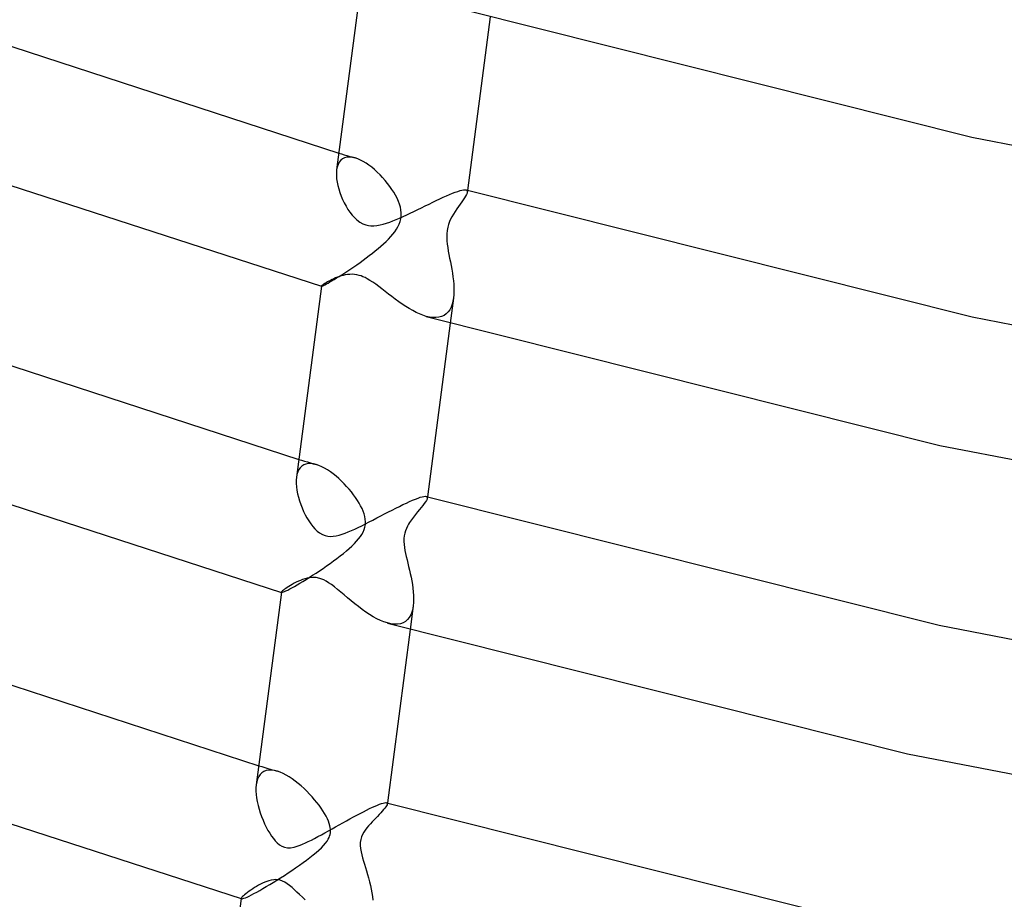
# Model space of a CAD drawing. Header units: millimetres. Extents: x -221 to 221, y -112 to 248.
# Tile 27 of 79: x -102 to -72, y 10 to 37. Entities that reach past the tile are written whole.
import ezdxf

# ---------------------------------------------------------------- set-up
doc = ezdxf.new("R2010")
doc.units = ezdxf.units.MM
doc.layers.add('HIDDEN', color=7, linetype='Continuous')
doc.layers.add('THICK', color=7, linetype='Continuous')

msp = doc.modelspace()

# ---------------------------------------------------------------- linework, layer by layer
at = {"layer": 'HIDDEN'}
for p, q in [((-92.168, 32.812), (-92.086, 32.788)), ((-92.086, 32.788), (-92.004, 32.763)), ((-92.004, 32.763), (-91.922, 32.739)), ((-91.922, 32.739), (-91.839, 32.714)), ((-91.839, 32.714), (-91.757, 32.69)), ((-92.192, 32.471), (-92.218, 32.393)), ((-92.156, 32.539), (-92.192, 32.471)), ((-92.111, 32.596), (-92.156, 32.539)), ((-92.057, 32.64), (-92.111, 32.596)), ((-91.994, 32.672), (-92.057, 32.64)), ((-91.923, 32.69), (-91.994, 32.672)), ((-91.845, 32.694), (-91.923, 32.69)), ((-91.762, 32.686), (-91.845, 32.694)), ((-91.674, 32.665), (-91.762, 32.686)), ((-91.757, 32.69), (-91.675, 32.666)), ((-91.594, 32.637), (-91.674, 32.665)), ((-91.512, 32.601), (-91.594, 32.637)), ((-91.428, 32.557), (-91.512, 32.601)), ((-91.343, 32.505), (-91.428, 32.557)), ((-91.258, 32.447), (-91.343, 32.505)), ((-91.173, 32.383), (-91.258, 32.447)), ((-92.218, 32.393), (-92.234, 32.306)), ((-91.089, 32.313), (-91.173, 32.383)), ((-91.006, 32.237), (-91.089, 32.313)), ((-90.924, 32.157), (-91.006, 32.237)), ((-90.844, 32.073), (-90.924, 32.157)), ((-90.767, 31.987), (-90.844, 32.073)), ((-90.695, 31.898), (-90.767, 31.987)), ((-90.627, 31.809), (-90.695, 31.898)), ((-90.564, 31.718), (-90.627, 31.809)), ((-90.506, 31.628), (-90.564, 31.718)), ((-90.454, 31.538), (-90.506, 31.628)), ((-90.408, 31.449), (-90.454, 31.538)), ((-88.34, 31.512), (-88.372, 31.46)), ((-88.314, 31.559), (-88.34, 31.512)), ((-88.327, 31.699), (-88.313, 31.693)), ((-88.297, 31.599), (-88.314, 31.559)), ((-88.313, 31.693), (-88.302, 31.686)), ((-88.302, 31.686), (-88.294, 31.676)), ((-88.288, 31.634), (-88.297, 31.599)), ((-88.294, 31.676), (-88.289, 31.664)), ((-88.289, 31.664), (-88.287, 31.65)), ((-88.281, 31.686), (-88.288, 31.634)), ((-88.287, 31.65), (-88.288, 31.634)), ((-90.366, 31.356), (-90.408, 31.449)), ((-90.334, 31.27), (-90.366, 31.356)), ((-90.309, 31.183), (-90.334, 31.27)), ((-88.504, 31.273), (-88.555, 31.202)), ((-88.455, 31.34), (-88.504, 31.273)), ((-88.411, 31.403), (-88.455, 31.34)), ((-88.372, 31.46), (-88.411, 31.403)), ((-90.291, 31.095), (-90.309, 31.183)), ((-90.293, 30.831), (-90.282, 30.918)), ((-90.281, 31.006), (-90.291, 31.095)), ((-90.282, 30.918), (-90.281, 31.006)), ((-88.71, 30.973), (-88.756, 30.891)), ((-88.66, 31.052), (-88.71, 30.973)), ((-88.608, 31.129), (-88.66, 31.052)), ((-88.555, 31.202), (-88.608, 31.129)), ((-90.381, 30.587), (-90.343, 30.664)), ((-90.343, 30.664), (-90.313, 30.746)), ((-90.313, 30.746), (-90.293, 30.831)), ((-88.856, 30.66), (-88.88, 30.571)), ((-88.827, 30.743), (-88.856, 30.66)), ((-88.793, 30.82), (-88.827, 30.743)), ((-88.756, 30.891), (-88.793, 30.82)), ((-90.596, 30.29), (-90.533, 30.364)), ((-90.533, 30.364), (-90.476, 30.437)), ((-90.476, 30.437), (-90.425, 30.512)), ((-90.425, 30.512), (-90.381, 30.587)), ((-88.907, 30.376), (-88.909, 30.273)), ((-88.898, 30.476), (-88.907, 30.376)), ((-88.88, 30.571), (-88.898, 30.476)), ((-90.896, 30.001), (-90.815, 30.073)), ((-90.815, 30.073), (-90.738, 30.145)), ((-90.738, 30.145), (-90.665, 30.217)), ((-90.665, 30.217), (-90.596, 30.29)), ((-88.909, 30.273), (-88.904, 30.168)), ((-88.904, 30.168), (-88.894, 30.062)), ((-88.894, 30.062), (-88.879, 29.957)), ((-91.247, 29.716), (-91.155, 29.787)), ((-91.155, 29.787), (-91.066, 29.858)), ((-91.066, 29.858), (-90.979, 29.929)), ((-90.979, 29.929), (-90.896, 30.001)), ((-88.879, 29.957), (-88.862, 29.853)), ((-88.862, 29.853), (-88.843, 29.748)), ((-88.843, 29.748), (-88.822, 29.64)), ((-91.717, 29.377), (-91.623, 29.442)), ((-91.623, 29.442), (-91.528, 29.509)), ((-91.528, 29.509), (-91.433, 29.577)), ((-91.433, 29.577), (-91.339, 29.647)), ((-91.339, 29.647), (-91.247, 29.716)), ((-88.822, 29.64), (-88.801, 29.53)), ((-88.801, 29.53), (-88.78, 29.418)), ((-92.156, 29.089), (-92.074, 29.141)), ((-92.074, 29.141), (-91.988, 29.197)), ((-91.988, 29.197), (-91.9, 29.254)), ((-91.9, 29.254), (-91.809, 29.315)), ((-91.809, 29.315), (-91.717, 29.377)), ((-88.78, 29.418), (-88.759, 29.304)), ((-88.759, 29.304), (-88.74, 29.188)), ((-88.74, 29.188), (-88.723, 29.074)), ((-92.62, 28.821), (-92.585, 28.839)), ((-92.585, 28.839), (-92.543, 28.861)), ((-92.543, 28.861), (-92.494, 28.888)), ((-92.494, 28.888), (-92.438, 28.92)), ((-92.438, 28.92), (-92.375, 28.956)), ((-92.375, 28.956), (-92.307, 28.996)), ((-92.307, 28.996), (-92.234, 29.041)), ((-92.234, 29.041), (-92.156, 29.089)), ((-88.723, 29.074), (-88.71, 28.96)), ((-88.71, 28.96), (-88.7, 28.85)), ((-88.7, 28.85), (-88.694, 28.741)), ((-92.693, 28.797), (-92.693, 28.797)), ((-92.693, 28.797), (-92.693, 28.796)), ((-92.693, 28.796), (-92.693, 28.796)), ((-92.693, 28.796), (-92.692, 28.795)), ((-92.693, 28.795), (-92.693, 28.795)), ((-92.693, 28.795), (-92.692, 28.795)), ((-92.692, 28.795), (-92.692, 28.795)), ((-92.692, 28.795), (-92.691, 28.795)), ((-92.692, 28.795), (-92.692, 28.795)), ((-92.692, 28.795), (-92.692, 28.795)), ((-92.692, 28.795), (-92.692, 28.795)), ((-92.692, 28.795), (-92.691, 28.795)), ((-92.691, 28.795), (-92.684, 28.795)), ((-92.684, 28.795), (-92.669, 28.8)), ((-92.669, 28.8), (-92.648, 28.808)), ((-92.648, 28.808), (-92.62, 28.821)), ((-88.697, 28.535), (-88.706, 28.438)), ((-88.693, 28.636), (-88.697, 28.535)), ((-88.694, 28.741), (-88.693, 28.636)), ((-88.706, 28.434), (-88.805, 27.679)), ((-88.746, 28.247), (-88.778, 28.161)), ((-88.722, 28.339), (-88.746, 28.247)), ((-88.706, 28.438), (-88.722, 28.339)), ((-88.923, 27.958), (-88.989, 27.911)), ((-88.866, 28.016), (-88.923, 27.958)), ((-88.818, 28.084), (-88.866, 28.016)), ((-88.778, 28.161), (-88.818, 28.084)), ((-89.428, 27.858), (-89.532, 27.883)), ((-89.328, 27.845), (-89.428, 27.858)), ((-89.234, 27.843), (-89.328, 27.845)), ((-89.145, 27.853), (-89.234, 27.843)), ((-89.063, 27.876), (-89.145, 27.853)), ((-88.989, 27.911), (-89.063, 27.876)), ((-93.377, 23.563), (-93.29, 23.537)), ((-93.29, 23.537), (-93.202, 23.51)), ((-93.202, 23.51), (-93.114, 23.484)), ((-93.114, 23.484), (-93.026, 23.458)), ((-93.376, 23.253), (-93.408, 23.184)), ((-93.334, 23.312), (-93.376, 23.253)), ((-93.285, 23.361), (-93.334, 23.312)), ((-93.227, 23.397), (-93.285, 23.361)), ((-93.162, 23.422), (-93.227, 23.397)), ((-93.091, 23.435), (-93.162, 23.422)), ((-93.015, 23.436), (-93.091, 23.435)), ((-93.026, 23.458), (-92.939, 23.432)), ((-92.934, 23.426), (-93.015, 23.436)), ((-92.939, 23.432), (-92.851, 23.406)), ((-92.849, 23.406), (-92.934, 23.426)), ((-92.766, 23.377), (-92.849, 23.406)), ((-92.682, 23.34), (-92.766, 23.377)), ((-92.596, 23.296), (-92.682, 23.34)), ((-92.51, 23.244), (-92.596, 23.296)), ((-92.423, 23.186), (-92.51, 23.244)), ((-92.337, 23.123), (-92.423, 23.186)), ((-93.432, 23.107), (-93.448, 23.021)), ((-93.408, 23.184), (-93.432, 23.107)), ((-92.251, 23.054), (-92.337, 23.123)), ((-92.168, 22.981), (-92.251, 23.054)), ((-92.086, 22.905), (-92.168, 22.981)), ((-92.007, 22.826), (-92.086, 22.905)), ((-91.931, 22.745), (-92.007, 22.826)), ((-91.858, 22.662), (-91.931, 22.745)), ((-91.789, 22.578), (-91.858, 22.662)), ((-91.724, 22.494), (-91.789, 22.578)), ((-91.663, 22.409), (-91.724, 22.494)), ((-91.606, 22.325), (-91.663, 22.409)), ((-91.555, 22.241), (-91.606, 22.325)), ((-89.523, 22.326), (-89.551, 22.281)), ((-89.526, 22.447), (-89.515, 22.442)), ((-89.505, 22.364), (-89.523, 22.326)), ((-89.515, 22.442), (-89.507, 22.436)), ((-89.507, 22.436), (-89.5, 22.429)), ((-89.496, 22.396), (-89.505, 22.364)), ((-89.5, 22.429), (-89.497, 22.419)), ((-89.497, 22.419), (-89.495, 22.409)), ((-89.49, 22.437), (-89.496, 22.397)), ((-89.495, 22.409), (-89.496, 22.396)), ((-91.508, 22.157), (-91.555, 22.241)), ((-91.467, 22.075), (-91.508, 22.157)), ((-91.434, 21.997), (-91.467, 22.075)), ((-91.405, 21.918), (-91.434, 21.997)), ((-89.735, 22.045), (-89.795, 21.974)), ((-89.68, 22.112), (-89.735, 22.045)), ((-89.63, 22.174), (-89.68, 22.112)), ((-89.587, 22.231), (-89.63, 22.174)), ((-89.551, 22.281), (-89.587, 22.231)), ((-91.383, 21.837), (-91.405, 21.918)), ((-91.369, 21.755), (-91.383, 21.837)), ((-91.363, 21.674), (-91.369, 21.755)), ((-89.976, 21.742), (-90.031, 21.661)), ((-89.917, 21.822), (-89.976, 21.742)), ((-89.856, 21.899), (-89.917, 21.822)), ((-89.795, 21.974), (-89.856, 21.899)), ((-91.434, 21.369), (-91.403, 21.441)), ((-91.403, 21.441), (-91.38, 21.516)), ((-91.38, 21.516), (-91.367, 21.594)), ((-91.367, 21.594), (-91.363, 21.674)), ((-90.155, 21.408), (-90.176, 21.333)), ((-90.128, 21.478), (-90.155, 21.408)), ((-90.098, 21.543), (-90.128, 21.478)), ((-90.066, 21.603), (-90.098, 21.543)), ((-90.031, 21.661), (-90.066, 21.603)), ((-91.632, 21.091), (-91.572, 21.161)), ((-91.572, 21.161), (-91.518, 21.23)), ((-91.518, 21.23), (-91.472, 21.299)), ((-91.472, 21.299), (-91.434, 21.369)), ((-90.2, 21.169), (-90.201, 21.082)), ((-90.191, 21.253), (-90.2, 21.169)), ((-90.176, 21.333), (-90.191, 21.253)), ((-91.94, 20.8), (-91.854, 20.874)), ((-91.854, 20.874), (-91.774, 20.947)), ((-91.774, 20.947), (-91.699, 21.02)), ((-91.699, 21.02), (-91.632, 21.091)), ((-90.201, 21.082), (-90.195, 20.992)), ((-90.195, 20.992), (-90.185, 20.903)), ((-90.185, 20.903), (-90.17, 20.812)), ((-90.17, 20.812), (-90.152, 20.72)), ((-92.328, 20.497), (-92.225, 20.573)), ((-92.225, 20.573), (-92.126, 20.649)), ((-92.126, 20.649), (-92.031, 20.725)), ((-92.031, 20.725), (-91.94, 20.8)), ((-90.152, 20.72), (-90.132, 20.625)), ((-90.132, 20.625), (-90.109, 20.528)), ((-90.109, 20.528), (-90.085, 20.429)), ((-92.751, 20.2), (-92.645, 20.272)), ((-92.645, 20.272), (-92.539, 20.345)), ((-92.539, 20.345), (-92.433, 20.42)), ((-92.433, 20.42), (-92.328, 20.497)), ((-90.085, 20.429), (-90.061, 20.326)), ((-90.061, 20.326), (-90.036, 20.221)), ((-90.036, 20.221), (-90.011, 20.114)), ((-93.252, 19.879), (-93.158, 19.937)), ((-93.158, 19.937), (-93.06, 19.999)), ((-93.06, 19.999), (-92.959, 20.063)), ((-92.959, 20.063), (-92.856, 20.13)), ((-92.856, 20.13), (-92.751, 20.2)), ((-90.011, 20.114), (-89.988, 20.004)), ((-89.988, 20.004), (-89.966, 19.893)), ((-93.762, 19.593), (-93.71, 19.618)), ((-93.71, 19.618), (-93.651, 19.649)), ((-93.651, 19.649), (-93.583, 19.686)), ((-93.583, 19.686), (-93.509, 19.727)), ((-93.509, 19.727), (-93.429, 19.773)), ((-93.429, 19.773), (-93.343, 19.824)), ((-93.343, 19.824), (-93.252, 19.879)), ((-89.966, 19.893), (-89.947, 19.782)), ((-89.947, 19.782), (-89.931, 19.67)), ((-89.931, 19.67), (-89.919, 19.559)), ((-93.902, 19.551), (-93.902, 19.55)), ((-93.902, 19.55), (-93.902, 19.548)), ((-93.902, 19.548), (-93.901, 19.547)), ((-93.902, 19.546), (-93.902, 19.546)), ((-93.902, 19.546), (-93.901, 19.546)), ((-93.901, 19.547), (-93.9, 19.546)), ((-93.901, 19.546), (-93.9, 19.545)), ((-93.9, 19.546), (-93.899, 19.545)), ((-93.9, 19.545), (-93.899, 19.545)), ((-93.899, 19.545), (-93.898, 19.545)), ((-93.899, 19.545), (-93.898, 19.545)), ((-93.898, 19.545), (-93.886, 19.545)), ((-93.898, 19.545), (-93.898, 19.545)), ((-93.886, 19.545), (-93.867, 19.549)), ((-93.867, 19.549), (-93.84, 19.558)), ((-93.84, 19.558), (-93.805, 19.573)), ((-93.805, 19.573), (-93.762, 19.593)), ((-89.919, 19.559), (-89.912, 19.45)), ((-89.912, 19.45), (-89.909, 19.344)), ((-89.909, 19.344), (-89.912, 19.242)), ((-89.921, 19.14), (-90.014, 18.429)), ((-89.938, 19.044), (-89.963, 18.951)), ((-89.921, 19.144), (-89.938, 19.044)), ((-89.912, 19.242), (-89.921, 19.144)), ((-90.04, 18.791), (-90.093, 18.725)), ((-89.997, 18.866), (-90.04, 18.791)), ((-89.963, 18.951), (-89.997, 18.866)), ((-90.593, 18.597), (-90.7, 18.622)), ((-90.491, 18.585), (-90.593, 18.597)), ((-90.395, 18.586), (-90.491, 18.585)), ((-90.307, 18.601), (-90.395, 18.586)), ((-90.226, 18.629), (-90.307, 18.601)), ((-90.155, 18.671), (-90.226, 18.629)), ((-90.093, 18.725), (-90.155, 18.671)), ((-94.587, 14.313), (-94.493, 14.286)), ((-94.493, 14.286), (-94.4, 14.258)), ((-94.586, 13.982), (-94.62, 13.908)), ((-94.542, 14.045), (-94.586, 13.982)), ((-94.489, 14.097), (-94.542, 14.045)), ((-94.428, 14.136), (-94.489, 14.097)), ((-94.359, 14.163), (-94.428, 14.136)), ((-94.4, 14.258), (-94.306, 14.23)), ((-94.283, 14.178), (-94.359, 14.163)), ((-94.306, 14.23), (-94.213, 14.202)), ((-94.201, 14.179), (-94.283, 14.178)), ((-94.213, 14.202), (-94.119, 14.175)), ((-94.114, 14.168), (-94.201, 14.179)), ((-94.119, 14.175), (-94.026, 14.147)), ((-94.023, 14.146), (-94.114, 14.168)), ((-93.936, 14.116), (-94.023, 14.146)), ((-93.847, 14.077), (-93.936, 14.116)), ((-93.757, 14.031), (-93.847, 14.077)), ((-93.666, 13.977), (-93.757, 14.031)), ((-93.574, 13.917), (-93.666, 13.977)), ((-94.646, 13.825), (-94.662, 13.734)), ((-94.62, 13.908), (-94.646, 13.825)), ((-93.483, 13.85), (-93.574, 13.917)), ((-93.392, 13.778), (-93.483, 13.85)), ((-93.303, 13.702), (-93.392, 13.778)), ((-93.216, 13.623), (-93.303, 13.702)), ((-93.131, 13.541), (-93.216, 13.623)), ((-93.05, 13.457), (-93.131, 13.541)), ((-92.973, 13.372), (-93.05, 13.457)), ((-92.899, 13.286), (-92.973, 13.372)), ((-92.829, 13.201), (-92.899, 13.286)), ((-92.764, 13.116), (-92.829, 13.201)), ((-92.704, 13.032), (-92.764, 13.116)), ((-90.726, 13.103), (-90.749, 13.068)), ((-90.727, 13.195), (-90.718, 13.191)), ((-90.711, 13.133), (-90.726, 13.103)), ((-90.718, 13.191), (-90.712, 13.187)), ((-90.712, 13.187), (-90.707, 13.181)), ((-90.704, 13.157), (-90.711, 13.133)), ((-90.707, 13.181), (-90.704, 13.174)), ((-90.7, 13.187), (-90.704, 13.158)), ((-90.704, 13.174), (-90.703, 13.166)), ((-90.703, 13.166), (-90.704, 13.157)), ((-92.649, 12.95), (-92.704, 13.032)), ((-92.599, 12.87), (-92.649, 12.95)), ((-92.554, 12.79), (-92.599, 12.87)), ((-92.514, 12.711), (-92.554, 12.79)), ((-91.002, 12.783), (-91.055, 12.728)), ((-90.951, 12.837), (-91.002, 12.783)), ((-90.902, 12.889), (-90.951, 12.837)), ((-90.856, 12.939), (-90.902, 12.889)), ((-90.815, 12.986), (-90.856, 12.939)), ((-90.779, 13.029), (-90.815, 12.986)), ((-90.749, 13.068), (-90.779, 13.029)), ((-92.48, 12.635), (-92.514, 12.711)), ((-92.454, 12.563), (-92.48, 12.635)), ((-92.435, 12.498), (-92.454, 12.563)), ((-92.424, 12.441), (-92.435, 12.498)), ((-91.269, 12.496), (-91.32, 12.434)), ((-91.216, 12.556), (-91.269, 12.496)), ((-91.163, 12.614), (-91.216, 12.556)), ((-91.109, 12.672), (-91.163, 12.614)), ((-91.055, 12.728), (-91.109, 12.672)), ((-92.463, 12.141), (-92.445, 12.188)), ((-92.445, 12.188), (-92.431, 12.236)), ((-92.431, 12.236), (-92.421, 12.285)), ((-92.418, 12.388), (-92.424, 12.441)), ((-92.421, 12.285), (-92.417, 12.336)), ((-92.417, 12.336), (-92.418, 12.388)), ((-91.451, 12.233), (-91.482, 12.16)), ((-91.413, 12.302), (-91.451, 12.233)), ((-91.369, 12.369), (-91.413, 12.302)), ((-91.32, 12.434), (-91.369, 12.369)), ((-92.694, 11.836), (-92.627, 11.906)), ((-92.627, 11.906), (-92.569, 11.974)), ((-92.569, 11.974), (-92.523, 12.036)), ((-92.523, 12.036), (-92.489, 12.091)), ((-92.489, 12.091), (-92.463, 12.141)), ((-91.519, 11.994), (-91.52, 11.902)), ((-91.52, 11.902), (-91.512, 11.809)), ((-91.506, 12.08), (-91.519, 11.994)), ((-91.482, 12.16), (-91.506, 12.08)), ((-93.038, 11.54), (-92.942, 11.616)), ((-92.942, 11.616), (-92.852, 11.691)), ((-92.852, 11.691), (-92.769, 11.765)), ((-92.769, 11.765), (-92.694, 11.836)), ((-91.512, 11.809), (-91.496, 11.715)), ((-91.496, 11.715), (-91.475, 11.619)), ((-91.475, 11.619), (-91.45, 11.525)), ((-93.471, 11.225), (-93.359, 11.304)), ((-93.359, 11.304), (-93.248, 11.384)), ((-93.248, 11.384), (-93.141, 11.462)), ((-93.141, 11.462), (-93.038, 11.54)), ((-91.45, 11.525), (-91.424, 11.434)), ((-91.424, 11.434), (-91.396, 11.34)), ((-91.396, 11.34), (-91.366, 11.241)), ((-93.811, 10.998), (-93.698, 11.072)), ((-93.698, 11.072), (-93.585, 11.148)), ((-93.585, 11.148), (-93.471, 11.225)), ((-91.366, 11.241), (-91.335, 11.138)), ((-91.335, 11.138), (-91.304, 11.031)), ((-91.304, 11.031), (-91.272, 10.921)), ((-94.357, 10.659), (-94.252, 10.721)), ((-94.252, 10.721), (-94.145, 10.786)), ((-94.145, 10.786), (-94.036, 10.855)), ((-94.036, 10.855), (-93.924, 10.925)), ((-93.924, 10.925), (-93.811, 10.998)), ((-91.272, 10.921), (-91.242, 10.809)), ((-91.242, 10.809), (-91.214, 10.694)), ((-94.876, 10.374), (-94.806, 10.408)), ((-94.806, 10.408), (-94.729, 10.449)), ((-94.729, 10.449), (-94.645, 10.494)), ((-94.645, 10.494), (-94.554, 10.545)), ((-94.554, 10.545), (-94.457, 10.6)), ((-94.457, 10.6), (-94.357, 10.659)), ((-91.214, 10.694), (-91.189, 10.58)), ((-91.189, 10.58), (-91.167, 10.468)), ((-91.167, 10.468), (-91.15, 10.357)), ((-95.112, 10.297), (-95.11, 10.296)), ((-95.111, 10.306), (-95.111, 10.304)), ((-95.111, 10.304), (-95.11, 10.301)), ((-95.11, 10.301), (-95.109, 10.299)), ((-95.11, 10.296), (-95.109, 10.296)), ((-95.109, 10.299), (-95.108, 10.297)), ((-95.109, 10.296), (-95.107, 10.296)), ((-95.108, 10.297), (-95.106, 10.295)), ((-95.107, 10.296), (-95.106, 10.295)), ((-95.106, 10.295), (-95.103, 10.294)), ((-95.106, 10.295), (-95.104, 10.295)), ((-95.104, 10.295), (-95.102, 10.294)), ((-95.103, 10.294), (-95.088, 10.293)), ((-95.088, 10.293), (-95.063, 10.298)), ((-95.063, 10.298), (-95.03, 10.308)), ((-95.03, 10.308), (-94.988, 10.324)), ((-94.988, 10.324), (-94.936, 10.346)), ((-94.936, 10.346), (-94.876, 10.374)), ((-91.15, 10.357), (-91.137, 10.249))]:
    msp.add_line(p, q, dxfattribs=at)
at = {"layer": 'THICK'}
for p, q in [((-91.484, 38.045), (-92.234, 32.308)), ((-88.363, 37.144), (-73.062, 33.296)), ((-87.596, 36.929), (-88.281, 31.686)), ((-104.265, 36.755), (-92.168, 32.812)), ((-73.062, 33.296), (-56.934, 30.165)), ((-105.475, 32.94), (-92.693, 28.795)), ((-92.234, 32.306), (-92.241, 32.221)), ((-92.241, 32.221), (-92.24, 32.131)), ((-92.24, 32.131), (-92.233, 32.036)), ((-92.233, 32.036), (-92.218, 31.937)), ((-92.218, 31.937), (-92.198, 31.835)), ((-92.198, 31.835), (-92.17, 31.73)), ((-92.17, 31.73), (-92.137, 31.624)), ((-92.137, 31.624), (-92.098, 31.517)), ((-92.098, 31.517), (-92.053, 31.411)), ((-89.016, 31.478), (-88.917, 31.523)), ((-88.917, 31.523), (-88.823, 31.563)), ((-88.823, 31.563), (-88.734, 31.6)), ((-88.734, 31.6), (-88.651, 31.631)), ((-88.651, 31.631), (-88.576, 31.658)), ((-88.576, 31.658), (-88.508, 31.679)), ((-88.508, 31.679), (-88.45, 31.693)), ((-88.45, 31.693), (-88.4, 31.702)), ((-88.4, 31.702), (-88.359, 31.704)), ((-88.359, 31.704), (-88.328, 31.699)), ((-88.328, 31.699), (-73.051, 27.864)), ((-92.053, 31.411), (-92.004, 31.307)), ((-92.004, 31.307), (-91.95, 31.208)), ((-89.671, 31.164), (-89.557, 31.219)), ((-89.557, 31.219), (-89.445, 31.274)), ((-89.445, 31.274), (-89.334, 31.328)), ((-89.334, 31.328), (-89.225, 31.38)), ((-89.225, 31.38), (-89.119, 31.431)), ((-89.119, 31.431), (-89.016, 31.478)), ((-91.95, 31.208), (-91.893, 31.113)), ((-91.893, 31.113), (-91.833, 31.024)), ((-91.833, 31.024), (-91.769, 30.942)), ((-91.769, 30.942), (-91.699, 30.864)), ((-90.227, 30.897), (-90.119, 30.947)), ((-90.119, 30.947), (-90.01, 30.999)), ((-90.01, 30.999), (-89.898, 31.053)), ((-89.898, 31.053), (-89.785, 31.108)), ((-89.785, 31.108), (-89.671, 31.164)), ((-91.699, 30.864), (-91.622, 30.793)), ((-91.622, 30.793), (-91.538, 30.73)), ((-91.538, 30.73), (-91.447, 30.68)), ((-91.447, 30.68), (-91.35, 30.643)), ((-91.35, 30.643), (-91.276, 30.626)), ((-91.276, 30.626), (-91.196, 30.617)), ((-91.196, 30.617), (-91.109, 30.617)), ((-91.109, 30.617), (-91.016, 30.625)), ((-91.016, 30.625), (-90.92, 30.642)), ((-90.92, 30.642), (-90.824, 30.666)), ((-90.824, 30.666), (-90.727, 30.695)), ((-90.727, 30.695), (-90.632, 30.728)), ((-90.632, 30.728), (-90.535, 30.765)), ((-90.535, 30.765), (-90.436, 30.805)), ((-90.436, 30.805), (-90.333, 30.85)), ((-90.333, 30.85), (-90.227, 30.897)), ((-91.973, 29.133), (-92.035, 29.119)), ((-91.908, 29.144), (-91.973, 29.133)), ((-91.84, 29.151), (-91.908, 29.144)), ((-91.769, 29.152), (-91.84, 29.151)), ((-91.697, 29.148), (-91.769, 29.152)), ((-91.624, 29.137), (-91.697, 29.148)), ((-91.549, 29.119), (-91.624, 29.137)), ((-92.642, 28.841), (-92.663, 28.826)), ((-92.616, 28.858), (-92.642, 28.841)), ((-92.585, 28.878), (-92.616, 28.858)), ((-92.549, 28.899), (-92.585, 28.878)), ((-92.509, 28.922), (-92.549, 28.899)), ((-92.466, 28.946), (-92.509, 28.922)), ((-92.419, 28.97), (-92.466, 28.946)), ((-92.37, 28.995), (-92.419, 28.97)), ((-92.318, 29.019), (-92.37, 28.995)), ((-92.264, 29.042), (-92.318, 29.019)), ((-92.208, 29.064), (-92.264, 29.042)), ((-92.152, 29.085), (-92.208, 29.064)), ((-92.094, 29.103), (-92.152, 29.085)), ((-92.035, 29.119), (-92.094, 29.103)), ((-91.496, 29.102), (-91.549, 29.119)), ((-91.439, 29.08), (-91.496, 29.102)), ((-91.377, 29.051), (-91.439, 29.08)), ((-91.307, 29.015), (-91.377, 29.051)), ((-91.23, 28.97), (-91.307, 29.015)), ((-91.145, 28.914), (-91.23, 28.97)), ((-91.055, 28.851), (-91.145, 28.914)), ((-90.962, 28.783), (-91.055, 28.851)), ((-92.693, 28.797), (-93.448, 23.023)), ((-92.689, 28.804), (-92.693, 28.797)), ((-92.679, 28.813), (-92.689, 28.804)), ((-92.663, 28.826), (-92.679, 28.813)), ((-90.867, 28.71), (-90.962, 28.783)), ((-90.77, 28.635), (-90.867, 28.71)), ((-90.67, 28.557), (-90.77, 28.635)), ((-90.568, 28.479), (-90.67, 28.557)), ((-90.464, 28.4), (-90.568, 28.479)), ((-90.358, 28.323), (-90.464, 28.4)), ((-90.252, 28.25), (-90.358, 28.323)), ((-90.146, 28.18), (-90.252, 28.25)), ((-90.041, 28.115), (-90.146, 28.18)), ((-89.936, 28.055), (-90.041, 28.115)), ((-89.833, 28.001), (-89.936, 28.055)), ((-89.73, 27.954), (-89.833, 28.001)), ((-89.63, 27.915), (-89.73, 27.954)), ((-89.532, 27.883), (-89.63, 27.915)), ((-89.53, 27.882), (-74.028, 23.984)), ((-88.805, 27.679), (-89.49, 22.437)), ((-73.051, 27.864), (-56.931, 24.741)), ((-105.654, 27.565), (-93.377, 23.563)), ((-74.028, 23.984), (-57.687, 20.812)), ((-106.851, 23.745), (-93.902, 19.546)), ((-93.448, 23.021), (-93.455, 22.931)), ((-93.455, 22.931), (-93.455, 22.836)), ((-93.455, 22.836), (-93.448, 22.737)), ((-93.448, 22.737), (-93.434, 22.633)), ((-93.434, 22.633), (-93.413, 22.526)), ((-93.413, 22.526), (-93.386, 22.417)), ((-93.386, 22.417), (-93.354, 22.309)), ((-93.354, 22.309), (-93.317, 22.201)), ((-90.031, 22.29), (-89.939, 22.331)), ((-89.939, 22.331), (-89.854, 22.366)), ((-89.854, 22.366), (-89.776, 22.396)), ((-89.776, 22.396), (-89.707, 22.42)), ((-89.707, 22.42), (-89.647, 22.437)), ((-89.647, 22.437), (-89.597, 22.447)), ((-89.597, 22.447), (-89.557, 22.45)), ((-89.557, 22.45), (-89.527, 22.447)), ((-89.527, 22.447), (-74.047, 18.559)), ((-93.317, 22.201), (-93.276, 22.095)), ((-93.276, 22.095), (-93.231, 21.992)), ((-90.671, 21.974), (-90.557, 22.033)), ((-90.557, 22.033), (-90.445, 22.09)), ((-90.445, 22.09), (-90.336, 22.144)), ((-90.336, 22.144), (-90.23, 22.196)), ((-90.23, 22.196), (-90.128, 22.245)), ((-90.128, 22.245), (-90.031, 22.29)), ((-93.231, 21.992), (-93.182, 21.892)), ((-93.182, 21.892), (-93.13, 21.796)), ((-93.13, 21.796), (-93.075, 21.704)), ((-93.075, 21.704), (-93.017, 21.618)), ((-91.252, 21.672), (-91.136, 21.732)), ((-91.136, 21.732), (-91.019, 21.793)), ((-91.019, 21.793), (-90.902, 21.854)), ((-90.902, 21.854), (-90.786, 21.914)), ((-90.786, 21.914), (-90.671, 21.974)), ((-93.017, 21.618), (-92.956, 21.539)), ((-92.956, 21.539), (-92.893, 21.467)), ((-92.893, 21.467), (-92.823, 21.4)), ((-91.882, 21.371), (-91.786, 21.412)), ((-91.786, 21.412), (-91.686, 21.457)), ((-91.686, 21.457), (-91.582, 21.506)), ((-91.582, 21.506), (-91.475, 21.559)), ((-91.475, 21.559), (-91.365, 21.614)), ((-91.365, 21.614), (-91.252, 21.672)), ((-92.823, 21.4), (-92.747, 21.342)), ((-92.747, 21.342), (-92.665, 21.294)), ((-92.665, 21.294), (-92.577, 21.26)), ((-92.577, 21.26), (-92.504, 21.244)), ((-92.504, 21.244), (-92.425, 21.238)), ((-92.425, 21.238), (-92.339, 21.241)), ((-92.339, 21.241), (-92.248, 21.254)), ((-92.248, 21.254), (-92.156, 21.275)), ((-92.156, 21.275), (-92.064, 21.303)), ((-92.064, 21.303), (-91.973, 21.335)), ((-91.973, 21.335), (-91.882, 21.371)), ((-93.26, 19.934), (-93.325, 19.909)), ((-93.195, 19.955), (-93.26, 19.934)), ((-93.125, 19.974), (-93.195, 19.955)), ((-93.043, 19.989), (-93.125, 19.974)), ((-92.949, 19.997), (-93.043, 19.989)), ((-92.848, 19.991), (-92.949, 19.997)), ((-92.745, 19.97), (-92.848, 19.991)), ((-92.684, 19.95), (-92.745, 19.97)), ((-92.62, 19.922), (-92.684, 19.95)), ((-92.55, 19.885), (-92.62, 19.922)), ((-93.808, 19.639), (-93.84, 19.615)), ((-93.771, 19.665), (-93.808, 19.639)), ((-93.729, 19.694), (-93.771, 19.665)), ((-93.681, 19.724), (-93.729, 19.694)), ((-93.629, 19.756), (-93.681, 19.724)), ((-93.573, 19.788), (-93.629, 19.756)), ((-93.513, 19.82), (-93.573, 19.788)), ((-93.452, 19.851), (-93.513, 19.82)), ((-93.389, 19.881), (-93.452, 19.851)), ((-93.325, 19.909), (-93.389, 19.881)), ((-92.474, 19.839), (-92.55, 19.885)), ((-92.389, 19.781), (-92.474, 19.839)), ((-92.299, 19.713), (-92.389, 19.781)), ((-92.206, 19.638), (-92.299, 19.713)), ((-92.109, 19.557), (-92.206, 19.638)), ((-93.902, 19.551), (-94.662, 13.736)), ((-93.897, 19.561), (-93.902, 19.551)), ((-93.884, 19.576), (-93.897, 19.561)), ((-93.865, 19.593), (-93.884, 19.576)), ((-93.84, 19.615), (-93.865, 19.593)), ((-92.009, 19.472), (-92.109, 19.557)), ((-91.905, 19.384), (-92.009, 19.472)), ((-91.798, 19.294), (-91.905, 19.384)), ((-91.689, 19.205), (-91.798, 19.294)), ((-91.577, 19.117), (-91.689, 19.205)), ((-91.464, 19.032), (-91.577, 19.117)), ((-91.352, 18.953), (-91.464, 19.032)), ((-91.24, 18.879), (-91.352, 18.953)), ((-91.129, 18.812), (-91.24, 18.879)), ((-91.019, 18.751), (-91.129, 18.812)), ((-90.91, 18.699), (-91.019, 18.751)), ((-90.804, 18.656), (-90.91, 18.699)), ((-90.7, 18.622), (-90.804, 18.656)), ((-90.014, 18.429), (-90.7, 13.187)), ((-90.699, 18.621), (-74.995, 14.672)), ((-74.047, 18.559), (-57.71, 15.392)), ((-107.043, 18.374), (-94.587, 14.313)), ((-74.995, 14.672), (-58.441, 11.459)), ((-108.229, 14.551), (-95.112, 10.297)), ((-94.662, 13.734), (-94.67, 13.642)), ((-94.67, 13.642), (-94.67, 13.545)), ((-94.67, 13.545), (-94.664, 13.443)), ((-94.664, 13.443), (-94.651, 13.337)), ((-94.651, 13.337), (-94.632, 13.227)), ((-94.632, 13.227), (-94.606, 13.115)), ((-94.606, 13.115), (-94.575, 13.001)), ((-91.155, 13.056), (-91.075, 13.092)), ((-91.075, 13.092), (-91.002, 13.123)), ((-91.002, 13.123), (-90.935, 13.15)), ((-90.935, 13.15), (-90.877, 13.171)), ((-90.877, 13.171), (-90.826, 13.185)), ((-90.826, 13.185), (-90.784, 13.194)), ((-90.784, 13.194), (-90.751, 13.198)), ((-90.751, 13.198), (-90.727, 13.195)), ((-90.727, 13.195), (-75.042, 9.253)), ((-94.575, 13.001), (-94.539, 12.886)), ((-94.539, 12.886), (-94.498, 12.773)), ((-91.728, 12.764), (-91.625, 12.819)), ((-91.625, 12.819), (-91.524, 12.872)), ((-91.524, 12.872), (-91.426, 12.923)), ((-91.426, 12.923), (-91.331, 12.971)), ((-91.331, 12.971), (-91.241, 13.015)), ((-91.241, 13.015), (-91.155, 13.056)), ((-94.498, 12.773), (-94.454, 12.663)), ((-94.454, 12.663), (-94.407, 12.557)), ((-94.407, 12.557), (-94.358, 12.455)), ((-92.263, 12.469), (-92.154, 12.529)), ((-92.154, 12.529), (-92.046, 12.589)), ((-92.046, 12.589), (-91.939, 12.649)), ((-91.939, 12.649), (-91.833, 12.707)), ((-91.833, 12.707), (-91.728, 12.764)), ((-94.358, 12.455), (-94.307, 12.36)), ((-94.307, 12.36), (-94.254, 12.271)), ((-94.254, 12.271), (-94.201, 12.188)), ((-94.201, 12.188), (-94.144, 12.111)), ((-92.799, 12.172), (-92.695, 12.228)), ((-92.695, 12.228), (-92.588, 12.287)), ((-92.588, 12.287), (-92.48, 12.347)), ((-92.48, 12.347), (-92.372, 12.408)), ((-92.372, 12.408), (-92.263, 12.469)), ((-94.144, 12.111), (-94.086, 12.04)), ((-94.086, 12.04), (-94.025, 11.978)), ((-94.025, 11.978), (-93.959, 11.923)), ((-93.959, 11.923), (-93.886, 11.878)), ((-93.424, 11.878), (-93.339, 11.909)), ((-93.339, 11.909), (-93.26, 11.942)), ((-93.26, 11.942), (-93.176, 11.979)), ((-93.176, 11.979), (-93.088, 12.022)), ((-93.088, 12.022), (-92.996, 12.068)), ((-92.996, 12.068), (-92.899, 12.118)), ((-92.899, 12.118), (-92.799, 12.172)), ((-93.886, 11.878), (-93.807, 11.847)), ((-93.807, 11.847), (-93.719, 11.831)), ((-93.719, 11.831), (-93.622, 11.832)), ((-93.622, 11.832), (-93.52, 11.85)), ((-93.52, 11.85), (-93.424, 11.878)), ((-94.528, 10.733), (-94.589, 10.7)), ((-94.467, 10.763), (-94.528, 10.733)), ((-94.406, 10.791), (-94.467, 10.763)), ((-94.343, 10.817), (-94.406, 10.791)), ((-94.276, 10.839), (-94.343, 10.817)), ((-94.205, 10.858), (-94.276, 10.839)), ((-94.134, 10.869), (-94.205, 10.858)), ((-94.065, 10.872), (-94.134, 10.869)), ((-94, 10.866), (-94.065, 10.872)), ((-93.937, 10.852), (-94, 10.866)), ((-93.868, 10.827), (-93.937, 10.852)), ((-93.798, 10.791), (-93.868, 10.827)), ((-93.725, 10.745), (-93.798, 10.791)), ((-93.652, 10.691), (-93.725, 10.745)), ((-95.01, 10.416), (-95.044, 10.387)), ((-94.971, 10.447), (-95.01, 10.416)), ((-94.926, 10.482), (-94.971, 10.447)), ((-94.876, 10.518), (-94.926, 10.482)), ((-94.823, 10.554), (-94.876, 10.518)), ((-94.767, 10.592), (-94.823, 10.554)), ((-94.709, 10.629), (-94.767, 10.592)), ((-94.65, 10.665), (-94.709, 10.629)), ((-94.589, 10.7), (-94.65, 10.665)), ((-93.579, 10.631), (-93.652, 10.691)), ((-93.506, 10.566), (-93.579, 10.631)), ((-93.431, 10.497), (-93.506, 10.566)), ((-93.351, 10.422), (-93.431, 10.497)), ((-93.268, 10.343), (-93.351, 10.422)), ((-95.111, 10.306), (-95.876, 4.448)), ((-95.105, 10.32), (-95.111, 10.306)), ((-95.091, 10.339), (-95.105, 10.32)), ((-95.071, 10.361), (-95.091, 10.339)), ((-95.044, 10.387), (-95.071, 10.361)), ((-93.181, 10.261), (-93.268, 10.343))]:
    msp.add_line(p, q, dxfattribs=at)

doc.saveas('drawing.dxf')
